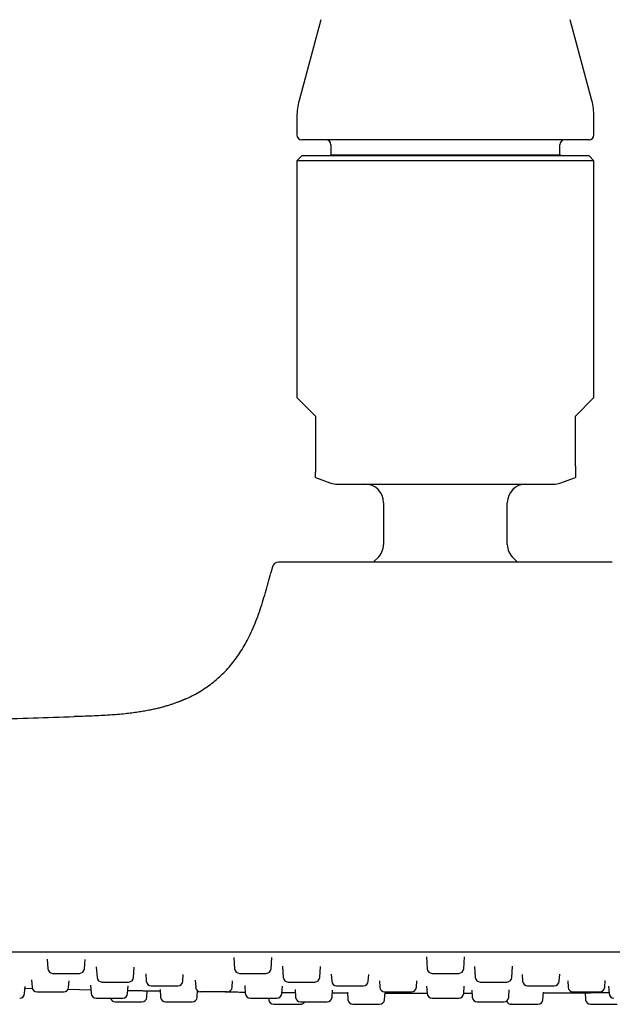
# Model space of a CAD drawing. Header units: millimetres. Extents: x 8 to 1577, y 12 to 2534.
# Tile 120 of 123: x 1442 to 1490, y 2397 to 2477. Entities that reach past the tile are written whole.
import ezdxf

# ---------------------------------------------------------------- set-up
doc = ezdxf.new("R2010")
doc.units = ezdxf.units.MM

msp = doc.modelspace()

# ---------------------------------------------------------------- linework, layer by layer
at = {"color": 7, "linetype": 'Continuous', "lineweight": 30}
for p, q in [((1466.734, 2476.702), (1464.983, 2470.17)), ((1488.643, 2470.17), (1486.893, 2476.702)), ((1464.813, 2468.876), (1464.813, 2467.398)), ((1488.813, 2467.398), (1488.813, 2468.876)), ((1476.813, 2466.998), (1465.213, 2466.998)), ((1488.413, 2466.998), (1476.813, 2466.998)), ((1467.563, 2466.598), (1467.563, 2465.798)), ((1486.063, 2465.798), (1486.063, 2466.598)), ((1465.213, 2465.698), (1464.813, 2465.298)), ((1476.813, 2465.698), (1465.213, 2465.698)), ((1467.563, 2465.798), (1467.463, 2465.698)), ((1467.563, 2465.798), (1486.063, 2465.798)), ((1488.413, 2465.698), (1476.813, 2465.698)), ((1486.163, 2465.698), (1486.063, 2465.798)), ((1488.813, 2465.298), (1488.413, 2465.698)), ((1464.813, 2465.298), (1464.813, 2446.198)), ((1488.813, 2465.298), (1464.813, 2465.298)), ((1488.813, 2446.198), (1488.813, 2465.298)), ((1464.813, 2446.198), (1466.313, 2444.698)), ((1487.313, 2444.698), (1488.813, 2446.198)), ((1466.313, 2444.698), (1466.313, 2440.64)), ((1487.313, 2440.64), (1487.313, 2444.698)), ((1466.313, 2439.744), (1467.565, 2439.289)), ((1486.062, 2439.289), (1487.313, 2439.744)), ((1471.813, 2437.698), (1471.813, 2434.331)), ((1481.813, 2434.331), (1481.813, 2437.698)), ((1462.827, 2432.512), (1462.7, 2432.032)), ((1475.27, 2401.03), (1475.337, 2400.07)), ((1478.289, 2400.07), (1478.356, 2401.029)), ((1444.638, 2400.838), (1444.692, 2400.07)), ((1447.644, 2400.07), (1447.696, 2400.817)), ((1448.604, 2400.224), (1448.664, 2399.37)), ((1459.715, 2400.976), (1459.778, 2400.07)), ((1462.73, 2400.07), (1462.793, 2400.965)), ((1463.645, 2400.267), (1463.707, 2399.37)), ((1466.659, 2399.37), (1466.721, 2400.247)), ((1479.165, 2400.26), (1479.227, 2399.37)), ((1482.179, 2399.37), (1482.242, 2400.268)), ((1451.616, 2399.37), (1451.673, 2400.188)), ((1452.601, 2399.655), (1452.642, 2399.07)), ((1455.594, 2399.07), (1455.632, 2399.61)), ((1467.583, 2399.634), (1467.623, 2399.07)), ((1470.575, 2399.07), (1470.613, 2399.613)), ((1475.736, 2399.698), (1477.89, 2399.698)), ((1483.014, 2399.609), (1483.051, 2399.07)), ((1486.003, 2399.07), (1486.043, 2399.63)), ((1442.812, 2398.07), (1442.852, 2398.637)), ((1443.373, 2399.168), (1443.414, 2398.57)), ((1446.366, 2398.57), (1446.404, 2399.101)), ((1448.137, 2398.743), (1448.184, 2398.07)), ((1451.136, 2398.07), (1451.179, 2398.68)), ((1456.591, 2399.147), (1456.632, 2398.57)), ((1459.584, 2398.57), (1459.621, 2399.1)), ((1460.597, 2398.718), (1460.642, 2398.07)), ((1463.594, 2398.07), (1463.636, 2398.676)), ((1471.474, 2399.094), (1471.511, 2398.57)), ((1474.463, 2398.57), (1474.499, 2399.081)), ((1475.295, 2398.666), (1475.337, 2398.07)), ((1478.289, 2398.07), (1478.331, 2398.665)), ((1486.694, 2399.084), (1486.73, 2398.57)), ((1489.682, 2398.57), (1489.72, 2399.117)), ((1489.99, 2398.67), (1490.032, 2398.07)), ((1442.842, 2398.493), (1443.437, 2398.479)), ((1446.32, 2398.414), (1448.163, 2398.375)), ((1452.689, 2397.77), (1452.726, 2398.299)), ((1453.757, 2398.394), (1453.801, 2397.77)), ((1456.753, 2397.77), (1456.789, 2398.28)), ((1459.185, 2398.198), (1457.031, 2398.198)), ((1464.66, 2398.382), (1464.702, 2397.77)), ((1467.654, 2397.77), (1467.695, 2398.352)), ((1467.679, 2398.118), (1468.899, 2398.112)), ((1468.895, 2398.172), (1468.937, 2397.57)), ((1471.889, 2397.57), (1471.93, 2398.157)), ((1478.291, 2398.101), (1478.957, 2398.102)), ((1478.291, 2398.09), (1478.958, 2398.092)), ((1478.94, 2398.351), (1478.98, 2397.77)), ((1481.932, 2397.77), (1481.974, 2398.363)), ((1484.689, 2397.57), (1484.731, 2398.172)), ((1484.727, 2398.111), (1486.966, 2398.124)), ((1488.098, 2398.134), (1488.137, 2397.57)), ((1448.583, 2397.698), (1450.737, 2397.698)), ((1450.136, 2397.398), (1452.29, 2397.398)), ((1462.528, 2397.698), (1462.537, 2397.57)), ((1462.936, 2397.198), (1465.09, 2397.198)), ((1475.736, 2397.698), (1477.89, 2397.698))]:
    msp.add_line(p, q, dxfattribs=at)
at = {"color": 7, "linetype": 'Continuous', "lineweight": 30, "flags": 128}
for points in [[(1471.323, 2433.222), (1471.089, 2433), (1470.991, 2432.902)], [(1482.637, 2432.899), (1482.537, 2433), (1482.303, 2433.222)]]:
    msp.add_lwpolyline(points, dxfattribs=at)
at = {"color": 7, "linetype": 'Continuous', "lineweight": 30}
for centre, radius, start, end in [((1469.813, 2468.876), 5, 165, 180), ((1483.813, 2468.876), 5, 0, 15), ((1465.213, 2467.398), 0.4, 180, 270), ((1467.163, 2466.598), 0.4, 0, 90), ((1486.463, 2466.598), 0.4, 90, 180), ((1488.413, 2467.398), 0.4, 270, 0), ((1468.078, 2440.698), 1.5, 250, 270), ((1470.313, 2437.698), 1.5, 0, 90), ((1483.313, 2437.698), 1.5, 90, 180), ((1485.549, 2440.698), 1.5, 270, 290), ((1470.313, 2434.331), 1.5, 312.3436, 0), ((1483.313, 2434.331), 1.5, 180, 227.6564), ((1463.33, 2432.378), 0.52, 90, 165.10353), ((1445.091, 2400.098), 0.4, 184, 270), ((1447.245, 2400.098), 0.4, 270, 356), ((1460.177, 2400.098), 0.4, 184, 270), ((1462.331, 2400.098), 0.4, 270, 356), ((1475.736, 2400.098), 0.4, 184, 270), ((1477.89, 2400.098), 0.4, 270, 356), ((1449.063, 2399.398), 0.4, 184, 270), ((1451.217, 2399.398), 0.4, 270, 356), ((1453.041, 2399.098), 0.4, 184, 270), ((1455.195, 2399.098), 0.4, 270, 356), ((1464.106, 2399.398), 0.4, 184, 270), ((1466.26, 2399.398), 0.4, 270, 356), ((1468.022, 2399.098), 0.4, 184, 270), ((1470.176, 2399.098), 0.4, 270, 356), ((1479.626, 2399.398), 0.4, 184, 270), ((1481.78, 2399.398), 0.4, 270, 356), ((1483.45, 2399.098), 0.4, 184, 270), ((1485.604, 2399.098), 0.4, 270, 356), ((1442.413, 2398.098), 0.4, 270, 356), ((1443.813, 2398.598), 0.4, 184, 270), ((1445.967, 2398.598), 0.4, 270, 356), ((1448.583, 2398.098), 0.4, 184, 270), ((1450.737, 2398.098), 0.4, 270, 356), ((1457.031, 2398.598), 0.4, 184, 270), ((1459.185, 2398.598), 0.4, 270, 356), ((1461.041, 2398.098), 0.4, 184, 270), ((1463.195, 2398.098), 0.4, 270, 356), ((1471.91, 2398.598), 0.4, 184, 270), ((1474.064, 2398.598), 0.4, 270, 356), ((1475.736, 2398.098), 0.4, 184, 270), ((1477.89, 2398.098), 0.4, 270, 356), ((1487.129, 2398.598), 0.4, 184, 270), ((1489.283, 2398.598), 0.4, 270, 356), ((1490.431, 2398.098), 0.4, 184, 270), ((1450.136, 2397.798), 0.4, 194.64801, 270), ((1452.29, 2397.798), 0.4, 270, 356), ((1454.2, 2397.798), 0.4, 184, 270), ((1456.354, 2397.798), 0.4, 270, 356), ((1462.936, 2397.598), 0.4, 184, 270), ((1465.101, 2397.798), 0.4, 184, 270), ((1465.09, 2397.598), 0.4, 270, 329.90652), ((1467.255, 2397.798), 0.4, 270, 356), ((1469.336, 2397.598), 0.4, 184, 270), ((1471.49, 2397.598), 0.4, 270, 356), ((1479.379, 2397.798), 0.4, 184, 270), ((1481.533, 2397.798), 0.4, 270, 356), ((1482.136, 2397.598), 0.4, 199.09832, 270), ((1484.29, 2397.598), 0.4, 270, 356), ((1488.536, 2397.598), 0.4, 184, 270)]:
    msp.add_arc(centre, radius, start, end, dxfattribs=at)
for points, knots in [([(1466.313, 2440.64), (1466.313, 2440.611), (1466.313, 2440.546), (1466.313, 2440.466), (1466.313, 2440.401), (1466.313, 2440.337), (1466.313, 2440.276), (1466.313, 2440.212), (1466.313, 2440.186), (1466.313, 2440.17)], [0, 0, 0, 0, 0.095003, 0.211158, 0.300791, 0.390629, 0.557661, 0.725127, 1, 1, 1, 1]), ([(1466.313, 2439.745), (1466.313, 2439.747), (1466.313, 2439.75), (1466.313, 2439.788), (1466.313, 2439.848), (1466.313, 2439.933), (1466.313, 2440.039), (1466.313, 2440.127), (1466.313, 2440.17)], [0, 0, 0, 0, 0.1550587, 0.323381, 0.4916707, 0.6611003, 0.8305602, 1, 1, 1, 1]), ([(1487.313, 2440.64), (1487.313, 2440.611), (1487.313, 2440.546), (1487.313, 2440.466), (1487.313, 2440.401), (1487.313, 2440.337), (1487.313, 2440.276), (1487.313, 2440.212), (1487.313, 2440.186), (1487.313, 2440.17)], [0, 0, 0, 0, 0.095003, 0.211158, 0.300791, 0.390629, 0.557661, 0.725127, 1, 1, 1, 1]), ([(1487.313, 2440.17), (1487.313, 2440.128), (1487.313, 2440.043), (1487.313, 2439.94), (1487.313, 2439.855), (1487.313, 2439.793), (1487.313, 2439.756), (1487.313, 2439.741), (1487.313, 2439.745), (1487.313, 2439.745)], [0, 0, 0, 0, 0.163981, 0.327981, 0.491953, 0.656885, 0.821847, 0.986774, 1, 1, 1, 1]), ([(1468.078, 2439.198), (1468.081, 2439.198), (1468.087, 2439.198), (1468.137, 2439.198), (1468.22, 2439.198), (1468.338, 2439.198), (1468.494, 2439.198), (1468.671, 2439.198), (1468.86, 2439.198), (1469.053, 2439.198), (1469.266, 2439.198), (1469.526, 2439.198), (1469.842, 2439.198), (1470.221, 2439.198), (1470.631, 2439.198), (1471.071, 2439.198), (1471.538, 2439.198), (1471.986, 2439.198), (1472.407, 2439.198), (1472.793, 2439.198), (1473.19, 2439.198), (1473.634, 2439.198), (1474.127, 2439.198), (1474.67, 2439.198), (1475.212, 2439.198), (1475.75, 2439.198), (1476.28, 2439.198), (1476.635, 2439.198), (1476.813, 2439.198)], [0, 0, 0, 0, 0.0388715, 0.0776533, 0.1164905, 0.1576987, 0.1988035, 0.2399778, 0.2721951, 0.3043205, 0.3364364, 0.368625, 0.4124688, 0.4561911, 0.5000001, 0.5438438, 0.5875661, 0.6313751, 0.6635925, 0.6957179, 0.7278337, 0.7600223, 0.8012305, 0.8423354, 0.8835096, 0.9223725, 0.9611543, 1, 1, 1, 1]), ([(1476.813, 2439.198), (1476.991, 2439.198), (1477.346, 2439.198), (1477.877, 2439.198), (1478.414, 2439.198), (1478.956, 2439.198), (1479.499, 2439.198), (1479.992, 2439.198), (1480.436, 2439.198), (1480.833, 2439.198), (1481.22, 2439.198), (1481.641, 2439.198), (1482.089, 2439.198), (1482.556, 2439.198), (1482.995, 2439.198), (1483.405, 2439.198), (1483.785, 2439.198), (1484.1, 2439.198), (1484.36, 2439.198), (1484.573, 2439.198), (1484.766, 2439.198), (1484.955, 2439.198), (1485.132, 2439.198), (1485.288, 2439.198), (1485.407, 2439.198), (1485.489, 2439.198), (1485.539, 2439.198), (1485.546, 2439.198), (1485.549, 2439.198)], [0, 0, 0, 0, 0.038863, 0.077645, 0.116491, 0.157699, 0.198804, 0.239978, 0.272195, 0.304321, 0.336436, 0.368625, 0.412469, 0.456191, 0.5, 0.543844, 0.587566, 0.631375, 0.663592, 0.695718, 0.727834, 0.760022, 0.80123, 0.842335, 0.88351, 0.922381, 0.961163, 1, 1, 1, 1]), ([(1476.813, 2432.898), (1476.629, 2432.898), (1476.26, 2432.898), (1475.709, 2432.898), (1475.159, 2432.898), (1474.606, 2432.898), (1474.087, 2432.898), (1473.602, 2432.898), (1473.157, 2432.898), (1472.717, 2432.898), (1472.28, 2432.898), (1471.78, 2432.898), (1471.221, 2432.898), (1470.608, 2432.898), (1470.012, 2432.898), (1469.428, 2432.898), (1468.859, 2432.898), (1468.308, 2432.898), (1467.78, 2432.898), (1467.275, 2432.898), (1466.795, 2432.898), (1466.343, 2432.898), (1465.919, 2432.898), (1465.551, 2432.898), (1465.235, 2432.898), (1464.965, 2432.898), (1464.715, 2432.898), (1464.484, 2432.898), (1464.259, 2432.898), (1464.046, 2432.898), (1463.85, 2432.898), (1463.684, 2432.898), (1463.552, 2432.898), (1463.452, 2432.898), (1463.382, 2432.898), (1463.338, 2432.898), (1463.333, 2432.898), (1463.33, 2432.898)], [0, 0, 0, 0, 0.026121, 0.052191, 0.078252, 0.104351, 0.131337, 0.153069, 0.174774, 0.196478, 0.218207, 0.239986, 0.272177, 0.304293, 0.336414, 0.368624, 0.401503, 0.4343, 0.467104, 0.500001, 0.53288, 0.565677, 0.598481, 0.631379, 0.657141, 0.682845, 0.708531, 0.734243, 0.760022, 0.790921, 0.821753, 0.852592, 0.88351, 0.912654, 0.941742, 0.970837, 1, 1, 1, 1]), ([(1490.296, 2432.898), (1490.293, 2432.898), (1490.287, 2432.898), (1490.234, 2432.898), (1490.15, 2432.898), (1490.033, 2432.898), (1489.885, 2432.898), (1489.706, 2432.898), (1489.495, 2432.898), (1489.257, 2432.898), (1488.993, 2432.898), (1488.704, 2432.898), (1488.389, 2432.898), (1488.044, 2432.898), (1487.671, 2432.898), (1487.27, 2432.898), (1486.844, 2432.898), (1486.39, 2432.898), (1485.91, 2432.898), (1485.402, 2432.898), (1484.873, 2432.898), (1484.323, 2432.898), (1483.753, 2432.898), (1483.164, 2432.898), (1482.559, 2432.898), (1481.913, 2432.898), (1481.226, 2432.898), (1480.498, 2432.898), (1479.762, 2432.898), (1479.024, 2432.898), (1478.288, 2432.898), (1477.552, 2432.898), (1477.06, 2432.898), (1476.813, 2432.898)], [0, 0, 0, 0, 0.031908, 0.063742, 0.095583, 0.127509, 0.158788, 0.189997, 0.221213, 0.252511, 0.28277, 0.312967, 0.34317, 0.373448, 0.404388, 0.435261, 0.46614, 0.497099, 0.528865, 0.560558, 0.592258, 0.624042, 0.656022, 0.687927, 0.719838, 0.751836, 0.78789, 0.823866, 0.859879, 0.895403, 0.930256, 0.965086, 1, 1, 1, 1]), ([(1455.782, 2421.846), (1455.814, 2421.859), (1456.047, 2421.956), (1456.464, 2422.167), (1457.027, 2422.482), (1457.564, 2422.831), (1458.074, 2423.212), (1458.557, 2423.625), (1459.013, 2424.069), (1459.44, 2424.544), (1459.84, 2425.049), (1460.211, 2425.581), (1460.555, 2426.141), (1460.889, 2426.754), (1461.207, 2427.423), (1461.509, 2428.147), (1461.784, 2428.895), (1462.036, 2429.661), (1462.268, 2430.444), (1462.488, 2431.236), (1462.629, 2431.767), (1462.7, 2432.034)], [0, 0, 0, 0, 0.0082147, 0.0589839, 0.1092295, 0.1590754, 0.2086627, 0.258144, 0.3076776, 0.35742, 0.407519, 0.4581071, 0.5092948, 0.561166, 0.6213494, 0.6825198, 0.7446435, 0.8076273, 0.8713217, 0.9355265, 1, 1, 1, 1]), ([(1455.784, 2421.844), (1455.769, 2421.837), (1455.74, 2421.824), (1455.694, 2421.803), (1455.647, 2421.781), (1455.599, 2421.758), (1455.549, 2421.735), (1455.496, 2421.712), (1455.439, 2421.688), (1455.371, 2421.66), (1455.288, 2421.628), (1455.195, 2421.592), (1455.088, 2421.553), (1454.945, 2421.501), (1454.749, 2421.433), (1454.492, 2421.35), (1454.211, 2421.265), (1453.908, 2421.181), (1453.587, 2421.098), (1453.232, 2421.016), (1452.842, 2420.934), (1452.416, 2420.856), (1451.954, 2420.781), (1451.455, 2420.712), (1450.909, 2420.649), (1450.315, 2420.593), (1449.671, 2420.545), (1448.986, 2420.506), (1448.261, 2420.475), (1447.545, 2420.45), (1447.072, 2420.436), (1446.854, 2420.43)], [0, 0, 0, 0, 0.024653, 0.046404, 0.065293, 0.081383, 0.094776, 0.105656, 0.114372, 0.121603, 0.129892, 0.141007, 0.151865, 0.164606, 0.187533, 0.214883, 0.246734, 0.277033, 0.310633, 0.3476, 0.388005, 0.431916, 0.479405, 0.530535, 0.58536, 0.646802, 0.712362, 0.782031, 0.855761, 0.933459, 1, 1, 1, 1]), ([(1393.197, 2417.377), (1393.373, 2417.392), (1395.756, 2417.599), (1400.349, 2417.957), (1406.978, 2418.447), (1413.61, 2418.888), (1420.246, 2419.287), (1426.885, 2419.641), (1433.526, 2419.95), (1440.169, 2420.218), (1444.598, 2420.36), (1446.813, 2420.43)], [0, 0, 0, 0, 0.009853, 0.133596, 0.257347, 0.381109, 0.504882, 0.628662, 0.752445, 0.876225, 1, 1, 1, 1]), ([(1446.854, 2420.429), (1446.845, 2420.43), (1446.817, 2420.43), (1446.815, 2420.43), (1446.813, 2420.43)], [0, 0, 0, 0, 0.295984, 1, 1, 1, 1]), ([(1553.558, 2401.398), (1550.349, 2401.398), (1543.932, 2401.398), (1534.305, 2401.398), (1524.678, 2401.398), (1515.051, 2401.398), (1505.481, 2401.398), (1495.969, 2401.398), (1486.514, 2401.398), (1477.059, 2401.398), (1467.539, 2401.398), (1457.956, 2401.398), (1448.308, 2401.398), (1438.66, 2401.398), (1429.012, 2401.398), (1419.364, 2401.398), (1409.715, 2401.398), (1403.284, 2401.398), (1400.068, 2401.398)], [0, 0, 0, 0, 0.062736, 0.125466, 0.18819, 0.250909, 0.313625, 0.375218, 0.436809, 0.4984, 0.55999, 0.622838, 0.685689, 0.748542, 0.811398, 0.87426, 0.937127, 1, 1, 1, 1]), ([(1445.093, 2399.698), (1445.092, 2399.698), (1445.089, 2399.698), (1445.114, 2399.698), (1445.185, 2399.698), (1445.279, 2399.698), (1445.373, 2399.698), (1445.474, 2399.698), (1445.613, 2399.698), (1445.777, 2399.698), (1445.929, 2399.698), (1446.063, 2399.698), (1446.226, 2399.698), (1446.418, 2399.698), (1446.626, 2399.698), (1446.785, 2399.698), (1446.897, 2399.698), (1446.996, 2399.698), (1447.099, 2399.698), (1447.176, 2399.698), (1447.221, 2399.698), (1447.242, 2399.698), (1447.243, 2399.698), (1447.244, 2399.698)], [0, 0, 0, 0, 0.008878, 0.073773, 0.138826, 0.203721, 0.236099, 0.268859, 0.328761, 0.388819, 0.428876, 0.468682, 0.508878, 0.573773, 0.638826, 0.703721, 0.736099, 0.768859, 0.828761, 0.888819, 0.928876, 0.968682, 1, 1, 1, 1]), ([(1460.179, 2399.698), (1460.179, 2399.698), (1460.178, 2399.698), (1460.201, 2399.698), (1460.257, 2399.698), (1460.366, 2399.698), (1460.486, 2399.698), (1460.598, 2399.698), (1460.714, 2399.698), (1460.869, 2399.698), (1461.044, 2399.698), (1461.201, 2399.698), (1461.337, 2399.698), (1461.499, 2399.698), (1461.683, 2399.698), (1461.876, 2399.698), (1462.016, 2399.698), (1462.111, 2399.698), (1462.19, 2399.698), (1462.268, 2399.698), (1462.314, 2399.698), (1462.332, 2399.698), (1462.33, 2399.698), (1462.329, 2399.698)], [0, 0, 0, 0, 0.024313, 0.064473, 0.129368, 0.194421, 0.259316, 0.291693, 0.324454, 0.384356, 0.444414, 0.484471, 0.524277, 0.564473, 0.629368, 0.694421, 0.759316, 0.791694, 0.824454, 0.884356, 0.944414, 0.984471, 1, 1, 1, 1]), ([(1449.064, 2398.998), (1449.064, 2398.998), (1449.06, 2398.998), (1449.084, 2398.998), (1449.154, 2398.998), (1449.248, 2398.998), (1449.341, 2398.998), (1449.441, 2398.998), (1449.58, 2398.998), (1449.743, 2398.998), (1449.895, 2398.998), (1450.028, 2398.998), (1450.192, 2398.998), (1450.384, 2398.998), (1450.593, 2398.998), (1450.752, 2398.998), (1450.865, 2398.998), (1450.964, 2398.998), (1451.068, 2398.998), (1451.146, 2398.998), (1451.192, 2398.998), (1451.214, 2398.998), (1451.215, 2398.998), (1451.216, 2398.998)], [0, 0, 0, 0, 0.007085, 0.07198, 0.137033, 0.201928, 0.234306, 0.267067, 0.326968, 0.387026, 0.427083, 0.466889, 0.507085, 0.57198, 0.637033, 0.701928, 0.734306, 0.767067, 0.826968, 0.887026, 0.927083, 0.966889, 1, 1, 1, 1]), ([(1453.042, 2398.698), (1453.042, 2398.698), (1453.038, 2398.698), (1453.061, 2398.698), (1453.129, 2398.698), (1453.221, 2398.698), (1453.314, 2398.698), (1453.413, 2398.698), (1453.551, 2398.698), (1453.714, 2398.698), (1453.865, 2398.698), (1453.998, 2398.698), (1454.162, 2398.698), (1454.354, 2398.698), (1454.563, 2398.698), (1454.723, 2398.698), (1454.837, 2398.698), (1454.937, 2398.698), (1455.042, 2398.698), (1455.121, 2398.698), (1455.168, 2398.698), (1455.192, 2398.698), (1455.194, 2398.698), (1455.195, 2398.698)], [0, 0, 0, 0, 0.004603, 0.069498, 0.134552, 0.199446, 0.231824, 0.264585, 0.324486, 0.384544, 0.424601, 0.464407, 0.504603, 0.569498, 0.634552, 0.699446, 0.731824, 0.764585, 0.824486, 0.884544, 0.924601, 0.964407, 1, 1, 1, 1]), ([(1464.108, 2398.998), (1464.108, 2398.998), (1464.109, 2398.998), (1464.136, 2398.998), (1464.197, 2398.998), (1464.309, 2398.998), (1464.433, 2398.998), (1464.547, 2398.998), (1464.665, 2398.998), (1464.821, 2398.998), (1464.997, 2398.998), (1465.155, 2398.998), (1465.29, 2398.998), (1465.452, 2398.998), (1465.635, 2398.998), (1465.825, 2398.998), (1465.962, 2398.998), (1466.054, 2398.998), (1466.132, 2398.998), (1466.205, 2398.998), (1466.247, 2398.998), (1466.262, 2398.998), (1466.26, 2398.998), (1466.259, 2398.998)], [0, 0, 0, 0, 0.031487, 0.071647, 0.136542, 0.201595, 0.26649, 0.298868, 0.331628, 0.39153, 0.451588, 0.491645, 0.531451, 0.571647, 0.636542, 0.701595, 0.76649, 0.798868, 0.831629, 0.89153, 0.951588, 0.991646, 1, 1, 1, 1]), ([(1468.022, 2398.698), (1468.022, 2398.698), (1468.019, 2398.698), (1468.029, 2398.698), (1468.059, 2398.698), (1468.127, 2398.698), (1468.245, 2398.698), (1468.372, 2398.698), (1468.489, 2398.698), (1468.61, 2398.698), (1468.769, 2398.698), (1468.946, 2398.698), (1469.104, 2398.698), (1469.239, 2398.698), (1469.4, 2398.698), (1469.581, 2398.698), (1469.767, 2398.698), (1469.9, 2398.698), (1469.989, 2398.698), (1470.063, 2398.698), (1470.131, 2398.698), (1470.17, 2398.698), (1470.174, 2398.698), (1470.176, 2398.698)], [0, 0, 0, 0, 0.001606, 0.04135, 0.081447, 0.14624, 0.211191, 0.275984, 0.30831, 0.34102, 0.400827, 0.460791, 0.500785, 0.540529, 0.580662, 0.645454, 0.710406, 0.775199, 0.807525, 0.840235, 0.900042, 0.960006, 1, 1, 1, 1]), ([(1479.627, 2398.998), (1479.631, 2398.998), (1479.639, 2398.998), (1479.672, 2398.998), (1479.73, 2398.998), (1479.827, 2398.998), (1479.976, 2398.998), (1480.124, 2398.998), (1480.254, 2398.998), (1480.386, 2398.998), (1480.554, 2398.998), (1480.735, 2398.998), (1480.892, 2398.998), (1481.024, 2398.998), (1481.177, 2398.998), (1481.344, 2398.998), (1481.507, 2398.998), (1481.617, 2398.998), (1481.684, 2398.998), (1481.736, 2398.998), (1481.775, 2398.998), (1481.776, 2398.998), (1481.776, 2398.998)], [0, 0, 0, 0, 0.040748, 0.081206, 0.122023, 0.18798, 0.254099, 0.320056, 0.352964, 0.386261, 0.447143, 0.508185, 0.548898, 0.589356, 0.63021, 0.696167, 0.762286, 0.828243, 0.861151, 0.894448, 0.95533, 1, 1, 1, 1]), ([(1483.458, 2398.698), (1483.465, 2398.698), (1483.479, 2398.698), (1483.522, 2398.698), (1483.59, 2398.698), (1483.699, 2398.698), (1483.859, 2398.698), (1484.014, 2398.698), (1484.149, 2398.698), (1484.283, 2398.698), (1484.454, 2398.698), (1484.635, 2398.698), (1484.791, 2398.698), (1484.92, 2398.698), (1485.068, 2398.698), (1485.228, 2398.698), (1485.381, 2398.698), (1485.479, 2398.698), (1485.538, 2398.698), (1485.579, 2398.698), (1485.606, 2398.698), (1485.601, 2398.698), (1485.6, 2398.698)], [0, 0, 0, 0, 0.041695, 0.083093, 0.12486, 0.19235, 0.260006, 0.327497, 0.361169, 0.395241, 0.457538, 0.519999, 0.561658, 0.603057, 0.644861, 0.712351, 0.780007, 0.847498, 0.88117, 0.915242, 0.977539, 1, 1, 1, 1]), ([(1443.819, 2398.198), (1443.818, 2398.198), (1443.816, 2398.198), (1443.852, 2398.198), (1443.904, 2398.198), (1443.968, 2398.198), (1444.068, 2398.198), (1444.199, 2398.198), (1444.328, 2398.198), (1444.448, 2398.198), (1444.601, 2398.198), (1444.791, 2398.198), (1445.012, 2398.198), (1445.192, 2398.198), (1445.329, 2398.198), (1445.454, 2398.198), (1445.596, 2398.198), (1445.722, 2398.198), (1445.812, 2398.198), (1445.876, 2398.198), (1445.932, 2398.198), (1445.967, 2398.198), (1445.963, 2398.198), (1445.962, 2398.198)], [0, 0, 0, 0, 0.0357004, 0.1005952, 0.1329727, 0.1657335, 0.2256349, 0.2856932, 0.3257502, 0.3655562, 0.4057522, 0.470647, 0.5357004, 0.6005952, 0.6329727, 0.6657335, 0.7256349, 0.7856932, 0.8257502, 0.8655562, 0.9057522, 0.970647, 1, 1, 1, 1]), ([(1451.154, 2398.322), (1451.171, 2398.321), (1451.305, 2398.319), (1451.554, 2398.314), (1451.895, 2398.308), (1452.224, 2398.302), (1452.536, 2398.297), (1452.825, 2398.291), (1453.086, 2398.286), (1453.316, 2398.282), (1453.508, 2398.279), (1453.663, 2398.276), (1453.732, 2398.274), (1453.766, 2398.274)], [0, 0, 0, 0, 0.0150928, 0.1140122, 0.2120014, 0.3107701, 0.4094913, 0.5074799, 0.6064456, 0.7050317, 0.8030013, 0.9020674, 1, 1, 1, 1]), ([(1456.785, 2398.228), (1456.799, 2398.228), (1456.828, 2398.228), (1456.869, 2398.227), (1456.89, 2398.227)], [0, 0, 0, 0, 0.50107, 1, 1, 1, 1]), ([(1456.785, 2398.228), (1456.799, 2398.228), (1456.828, 2398.228), (1456.869, 2398.227), (1456.89, 2398.227)], [0, 0, 0, 0, 0.50107, 1, 1, 1, 1]), ([(1459.008, 2398.203), (1459.079, 2398.202), (1459.316, 2398.199), (1459.75, 2398.195), (1460.22, 2398.19), (1460.524, 2398.187), (1460.634, 2398.186)], [0, 0, 0, 0, 0.140377, 0.463408, 0.804526, 1, 1, 1, 1]), ([(1463.6, 2398.158), (1463.601, 2398.158), (1463.84, 2398.156), (1464.198, 2398.153), (1464.558, 2398.15), (1464.676, 2398.149)], [0, 0, 0, 0, 0.00104, 0.672473, 1, 1, 1, 1]), ([(1463.6, 2398.151), (1463.621, 2398.151), (1463.756, 2398.15), (1464.011, 2398.148), (1464.351, 2398.144), (1464.571, 2398.142), (1464.676, 2398.142)], [0, 0, 0, 0, 0.060481, 0.380025, 0.700554, 1, 1, 1, 1]), ([(1467.68, 2398.128), (1467.921, 2398.127), (1468.327, 2398.124), (1468.733, 2398.122), (1468.899, 2398.121)], [0, 0, 0, 0, 0.594281, 1, 1, 1, 1]), ([(1471.912, 2398.198), (1471.911, 2398.198), (1471.91, 2398.198), (1471.924, 2398.198), (1471.962, 2398.198), (1472.038, 2398.198), (1472.165, 2398.198), (1472.298, 2398.198), (1472.419, 2398.198), (1472.543, 2398.198), (1472.705, 2398.198), (1472.884, 2398.198), (1473.042, 2398.198), (1473.176, 2398.198), (1473.335, 2398.198), (1473.513, 2398.198), (1473.694, 2398.198), (1473.821, 2398.198), (1473.904, 2398.198), (1473.972, 2398.198), (1474.032, 2398.198), (1474.063, 2398.198), (1474.062, 2398.198), (1474.062, 2398.198)], [0, 0, 0, 0, 0.016267, 0.056073, 0.096233, 0.161128, 0.226182, 0.291077, 0.323454, 0.356215, 0.416116, 0.476175, 0.516232, 0.556038, 0.596234, 0.661129, 0.726182, 0.791077, 0.823455, 0.856216, 0.916117, 0.976176, 1, 1, 1, 1]), ([(1471.926, 2398.097), (1472.066, 2398.096), (1473.202, 2398.09), (1474.339, 2398.09), (1475.336, 2398.09)], [0, 0, 0, 0, 0.123122, 1, 1, 1, 1]), ([(1471.927, 2398.108), (1472.057, 2398.108), (1472.544, 2398.106), (1473.4, 2398.104), (1474.406, 2398.102), (1475.055, 2398.101), (1475.335, 2398.101)], [0, 0, 0, 0, 0.114879, 0.429221, 0.753731, 1, 1, 1, 1]), ([(1484.728, 2398.121), (1484.877, 2398.122), (1485.321, 2398.124), (1486.052, 2398.129), (1486.909, 2398.134), (1487.738, 2398.14), (1488.531, 2398.146), (1489.289, 2398.152), (1489.784, 2398.156), (1490.025, 2398.158), (1490.026, 2398.158)], [0, 0, 0, 0, 0.08394, 0.248951, 0.411176, 0.567244, 0.717219, 0.861176, 0.999195, 1, 1, 1, 1]), ([(1486.966, 2398.124), (1486.968, 2398.124), (1486.973, 2398.124), (1487.013, 2398.124), (1487.076, 2398.125), (1487.174, 2398.125), (1487.314, 2398.127), (1487.507, 2398.128), (1487.737, 2398.131), (1487.998, 2398.133), (1488.287, 2398.136), (1488.599, 2398.138), (1488.927, 2398.141), (1489.269, 2398.144), (1489.615, 2398.148), (1489.87, 2398.15), (1490.005, 2398.151), (1490.026, 2398.151)], [0, 0, 0, 0, 0.0566844, 0.1137728, 0.1707357, 0.2273845, 0.3035821, 0.378954, 0.4548179, 0.5309377, 0.6063243, 0.6822929, 0.7582598, 0.8336471, 0.9097698, 0.9856206, 1, 1, 1, 1]), ([(1487.132, 2398.198), (1487.131, 2398.198), (1487.128, 2398.198), (1487.134, 2398.198), (1487.137, 2398.198)], [0, 0, 0, 0, 0.39102, 1, 1, 1, 1]), ([(1487.156, 2398.198), (1487.168, 2398.198), (1487.191, 2398.198), (1487.246, 2398.198), (1487.33, 2398.198), (1487.455, 2398.198), (1487.629, 2398.198), (1487.794, 2398.198), (1487.934, 2398.198), (1488.072, 2398.198), (1488.245, 2398.198), (1488.425, 2398.198), (1488.576, 2398.198), (1488.701, 2398.198), (1488.841, 2398.198), (1488.989, 2398.198), (1489.124, 2398.198), (1489.206, 2398.198), (1489.25, 2398.198), (1489.277, 2398.198), (1489.279, 2398.198), (1489.28, 2398.198)], [0, 0, 0, 0, 0.0431739, 0.0860405, 0.1292883, 0.1991727, 0.2692279, 0.3391124, 0.3739793, 0.409259, 0.4737661, 0.5384423, 0.5815792, 0.6244458, 0.6677324, 0.7376168, 0.807672, 0.8775565, 0.9124234, 0.9477031, 1, 1, 1, 1]), ([(1454.2, 2397.398), (1454.201, 2397.398), (1454.202, 2397.398), (1454.223, 2397.398), (1454.272, 2397.398), (1454.355, 2397.398), (1454.449, 2397.398), (1454.542, 2397.398), (1454.669, 2397.398), (1454.836, 2397.398), (1455.046, 2397.398), (1455.229, 2397.398), (1455.376, 2397.398), (1455.516, 2397.398), (1455.682, 2397.398), (1455.843, 2397.398), (1455.97, 2397.398), (1456.068, 2397.398), (1456.172, 2397.398), (1456.268, 2397.398), (1456.339, 2397.398), (1456.349, 2397.398), (1456.354, 2397.398)], [0, 0, 0, 0, 0.029213, 0.062081, 0.122178, 0.182433, 0.222621, 0.262557, 0.302884, 0.367991, 0.433257, 0.498365, 0.530848, 0.563716, 0.623813, 0.684068, 0.724256, 0.764192, 0.80452, 0.869627, 0.934893, 1, 1, 1, 1]), ([(1461.043, 2397.698), (1461.046, 2397.698), (1461.052, 2397.698), (1461.117, 2397.698), (1461.203, 2397.698), (1461.292, 2397.698), (1461.388, 2397.698), (1461.523, 2397.698), (1461.684, 2397.698), (1461.833, 2397.698), (1461.966, 2397.698), (1462.129, 2397.698), (1462.321, 2397.698), (1462.533, 2397.698), (1462.695, 2397.698), (1462.812, 2397.698), (1462.915, 2397.698), (1463.024, 2397.698), (1463.108, 2397.698), (1463.16, 2397.698), (1463.185, 2397.698), (1463.199, 2397.698), (1463.194, 2397.698), (1463.193, 2397.698)], [0, 0, 0, 0, 0.059901, 0.124954, 0.189849, 0.222226, 0.254987, 0.314888, 0.374947, 0.415004, 0.45481, 0.495006, 0.559901, 0.624954, 0.689849, 0.722226, 0.754987, 0.814888, 0.874947, 0.915004, 0.95481, 0.995006, 1, 1, 1, 1]), ([(1465.106, 2397.398), (1465.106, 2397.398), (1465.108, 2397.398), (1465.163, 2397.398), (1465.243, 2397.398), (1465.328, 2397.398), (1465.421, 2397.398), (1465.551, 2397.398), (1465.709, 2397.398), (1465.856, 2397.398), (1465.988, 2397.398), (1466.151, 2397.398), (1466.344, 2397.398), (1466.557, 2397.398), (1466.723, 2397.398), (1466.843, 2397.398), (1466.949, 2397.398), (1467.062, 2397.398), (1467.152, 2397.398), (1467.21, 2397.398), (1467.24, 2397.398), (1467.257, 2397.398), (1467.253, 2397.398), (1467.251, 2397.398)], [0, 0, 0, 0, 0.0485502, 0.1136035, 0.1784984, 0.2108758, 0.2436367, 0.3035381, 0.3635964, 0.4036534, 0.4434594, 0.4836554, 0.5485502, 0.6136035, 0.6784984, 0.7108758, 0.7436367, 0.8035381, 0.8635964, 0.9036534, 0.9434594, 0.9836554, 1, 1, 1, 1]), ([(1469.34, 2397.198), (1469.339, 2397.198), (1469.333, 2397.198), (1469.368, 2397.198), (1469.43, 2397.198), (1469.503, 2397.198), (1469.585, 2397.198), (1469.705, 2397.198), (1469.853, 2397.198), (1469.994, 2397.198), (1470.123, 2397.198), (1470.283, 2397.198), (1470.475, 2397.198), (1470.694, 2397.198), (1470.866, 2397.198), (1470.993, 2397.198), (1471.108, 2397.198), (1471.233, 2397.198), (1471.338, 2397.198), (1471.409, 2397.198), (1471.453, 2397.198), (1471.485, 2397.198), (1471.485, 2397.198), (1471.486, 2397.198)], [0, 0, 0, 0, 0.0182238, 0.0832771, 0.148172, 0.1805494, 0.2133103, 0.2732117, 0.33327, 0.373327, 0.413133, 0.453329, 0.5182238, 0.5832771, 0.648172, 0.6805494, 0.7133103, 0.7732117, 0.83327, 0.873327, 0.913133, 0.953329, 1, 1, 1, 1]), ([(1479.39, 2397.398), (1479.398, 2397.398), (1479.414, 2397.398), (1479.459, 2397.398), (1479.531, 2397.398), (1479.644, 2397.398), (1479.806, 2397.398), (1479.964, 2397.398), (1480.1, 2397.398), (1480.235, 2397.398), (1480.407, 2397.398), (1480.588, 2397.398), (1480.743, 2397.398), (1480.871, 2397.398), (1481.018, 2397.398), (1481.175, 2397.398), (1481.324, 2397.398), (1481.419, 2397.398), (1481.475, 2397.398), (1481.513, 2397.398), (1481.537, 2397.398), (1481.531, 2397.398), (1481.53, 2397.398)], [0, 0, 0, 0, 0.042001, 0.083702, 0.125775, 0.19376, 0.261912, 0.329897, 0.363816, 0.398137, 0.460892, 0.52381, 0.565775, 0.607476, 0.649587, 0.717572, 0.785723, 0.853709, 0.887628, 0.921949, 0.984703, 1, 1, 1, 1]), ([(1482.137, 2397.198), (1482.137, 2397.198), (1482.136, 2397.198), (1482.15, 2397.198), (1482.188, 2397.198), (1482.25, 2397.198), (1482.28, 2397.198)], [0, 0, 0, 0, 0.08371, 0.280266, 0.639901, 1, 1, 1, 1]), ([(1482.28, 2397.198), (1482.304, 2397.198), (1482.352, 2397.198), (1482.442, 2397.198), (1482.563, 2397.198), (1482.726, 2397.198), (1482.932, 2397.198), (1483.114, 2397.198), (1483.261, 2397.198), (1483.401, 2397.198), (1483.569, 2397.198), (1483.734, 2397.198), (1483.866, 2397.198), (1483.969, 2397.198), (1484.078, 2397.198), (1484.183, 2397.198), (1484.26, 2397.198), (1484.29, 2397.198), (1484.289, 2397.198), (1484.289, 2397.198)], [0, 0, 0, 0, 0.0481101, 0.0958777, 0.1440701, 0.2219446, 0.3000093, 0.3778839, 0.4167372, 0.4560506, 0.5279329, 0.6000036, 0.6480725, 0.6958401, 0.7440758, 0.8219503, 0.900015, 0.9778896, 1, 1, 1, 1]), ([(1488.536, 2397.198), (1488.538, 2397.198), (1488.541, 2397.198), (1488.567, 2397.198), (1488.618, 2397.198), (1488.706, 2397.198), (1488.846, 2397.198), (1488.989, 2397.198), (1489.115, 2397.198), (1489.244, 2397.198), (1489.41, 2397.198), (1489.545, 2397.198), (1489.613, 2397.198)], [0, 0, 0, 0, 0.080114, 0.159726, 0.240117, 0.369907, 0.500013, 0.629802, 0.694557, 0.760078, 0.879962, 1, 1, 1, 1]), ([(1489.613, 2397.198), (1489.658, 2397.198), (1489.748, 2397.198), (1489.882, 2397.198), (1490.037, 2397.198), (1490.209, 2397.198), (1490.38, 2397.198), (1490.496, 2397.198), (1490.57, 2397.198), (1490.629, 2397.198), (1490.679, 2397.198), (1490.687, 2397.198), (1490.69, 2397.198)], [0, 0, 0, 0, 0.080183, 0.159795, 0.240115, 0.369905, 0.500013, 0.629803, 0.694558, 0.76008, 0.879883, 1, 1, 1, 1])]:
    msp.add_open_spline(points, degree=3, knots=knots, dxfattribs=at)

doc.saveas('drawing.dxf')
